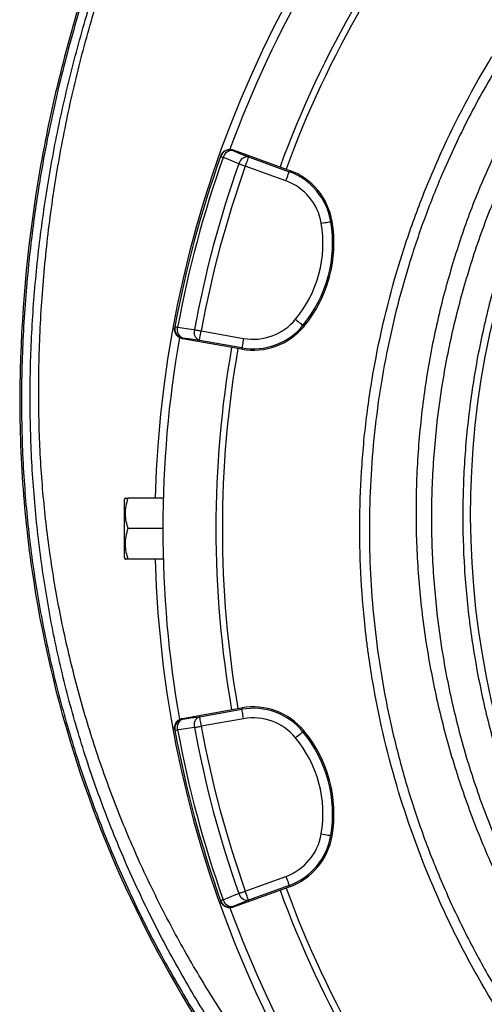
# Model space of a CAD drawing. Header units: millimetres. Extents: x 2532 to 4347, y 1532 to 5311.
# Tile 12 of 22: x 2532 to 2821, y 4086 to 4698. Entities that reach past the tile are written whole.
import ezdxf

# ---------------------------------------------------------------- set-up
doc = ezdxf.new("R2010")
doc.units = ezdxf.units.MM
doc.header["$LTSCALE"] = 2

msp = doc.modelspace()

# ---------------------------------------------------------------- linework, layer by layer
at = {"color": 7, "linetype": 'Continuous', "lineweight": 25}
for p, q in [((2657.45, 4613.68), (2657.29, 4613.23)), ((2665.16, 4617.31), (2665, 4616.86)), ((2665.16, 4617.31), (2698.03, 4605.35)), ((2697.92, 4598.11), (2672.68, 4607.3)), ((2674.73, 4612.93), (2699.97, 4603.74)), ((2698.03, 4605.35), (2700.26, 4604.54)), ((2700.26, 4604.54), (2699.97, 4603.74)), ((2726.68, 4572.85), (2725.85, 4572.71)), ((2628.89, 4507.26), (2628.81, 4506.79)), ((2645.19, 4504.71), (2671.64, 4500.05)), ((2709.19, 4507.54), (2708.54, 4508.08)), ((2633.75, 4500.27), (2633.67, 4499.8)), ((2668.12, 4493.72), (2633.67, 4499.8)), ((2670.6, 4494.14), (2644.15, 4498.81)), ((2670.45, 4493.31), (2668.12, 4493.72)), ((2670.45, 4493.31), (2670.6, 4494.14)), ((2597.99, 4400.71), (2597.41, 4399.71)), ((2597.41, 4399.71), (2597.41, 4363.71)), ((2621.67, 4400.71), (2599.68, 4400.71)), ((2621.41, 4381.71), (2599.68, 4381.71)), ((2597.41, 4363.71), (2597.99, 4362.71)), ((2621.67, 4362.71), (2599.68, 4362.71)), ((2668.12, 4269.7), (2670.45, 4270.11)), ((2670.45, 4270.11), (2670.6, 4269.28)), ((2633.67, 4263.62), (2668.12, 4269.7)), ((2644.15, 4264.61), (2670.6, 4269.28)), ((2633.67, 4263.62), (2633.75, 4263.15)), ((2671.64, 4263.37), (2645.19, 4258.71)), ((2628.81, 4256.62), (2628.89, 4256.16)), ((2709.19, 4255.88), (2708.54, 4255.34)), ((2726.68, 4190.57), (2725.85, 4190.71)), ((2672.68, 4156.12), (2697.92, 4165.31)), ((2698.03, 4158.07), (2665.16, 4146.11)), ((2699.97, 4159.68), (2674.73, 4150.49)), ((2700.26, 4158.88), (2698.03, 4158.07)), ((2700.26, 4158.88), (2699.97, 4159.68)), ((2657.29, 4150.18), (2657.45, 4149.74)), ((2665, 4146.56), (2665.16, 4146.11))]:
    msp.add_line(p, q, dxfattribs=at)
at = {"color": 7, "linetype": 'Continuous', "lineweight": 25, "flags": 128}
for points in [[(2657.29, 4613.23), (2657.32, 4613.22), (2657.4, 4613.2), (2657.53, 4613.15), (2657.72, 4613.08), (2657.96, 4613), (2658.24, 4612.9), (2658.57, 4612.78), (2658.95, 4612.65)], [(2665, 4616.86), (2669.75, 4614.94), (2674.73, 4612.93)], [(2668.68, 4608.71), (2660.81, 4611.89), (2658.95, 4612.65)], [(2668.68, 4608.71), (2669.09, 4608.57), (2669.53, 4608.41), (2670.01, 4608.24), (2670.51, 4608.06), (2671.03, 4607.88), (2671.57, 4607.69), (2672.12, 4607.49), (2672.68, 4607.3)], [(2674.73, 4612.93), (2674.67, 4612.79), (2674.55, 4612.45), (2674.36, 4611.91), (2674.1, 4611.21), (2673.79, 4610.37), (2673.44, 4609.41), (2673.07, 4608.37), (2672.68, 4607.3)], [(2697.92, 4598.11), (2698.31, 4599.18), (2698.69, 4600.22), (2699.04, 4601.18), (2699.34, 4602.02), (2699.6, 4602.73), (2699.79, 4603.26), (2699.92, 4603.6), (2699.97, 4603.74)], [(2719.94, 4571.7), (2721.07, 4571.89), (2722.16, 4572.08), (2723.16, 4572.25), (2724.05, 4572.4), (2724.79, 4572.52), (2725.34, 4572.62), (2725.7, 4572.68), (2725.85, 4572.71)], [(2703.92, 4511.91), (2704.8, 4511.18), (2705.65, 4510.47), (2706.43, 4509.82), (2707.13, 4509.25), (2707.7, 4508.77), (2708.14, 4508.41), (2708.42, 4508.18), (2708.54, 4508.08)], [(2628.89, 4507.26), (2628.92, 4507.26), (2629.01, 4507.24), (2629.15, 4507.22), (2629.34, 4507.18), (2629.59, 4507.13), (2629.89, 4507.08), (2630.23, 4507.02), (2630.62, 4506.94)], [(2630.62, 4506.94), (2639.03, 4505.76), (2641.02, 4505.49)], [(2641.02, 4505.49), (2641.45, 4505.41), (2641.91, 4505.32), (2642.41, 4505.23), (2642.93, 4505.13), (2643.48, 4505.03), (2644.04, 4504.93), (2644.61, 4504.82), (2645.19, 4504.71)], [(2644.15, 4498.81), (2644.17, 4498.96), (2644.24, 4499.32), (2644.33, 4499.87), (2644.46, 4500.61), (2644.62, 4501.49), (2644.8, 4502.5), (2644.99, 4503.59), (2645.19, 4504.71)], [(2644.15, 4498.81), (2638.84, 4499.55), (2633.75, 4500.27)], [(2671.64, 4500.05), (2671.44, 4498.92), (2671.25, 4497.83), (2671.07, 4496.83), (2670.92, 4495.94), (2670.79, 4495.21), (2670.69, 4494.65), (2670.63, 4494.29), (2670.6, 4494.14)], [(2633.75, 4263.15), (2638.84, 4263.86), (2644.15, 4264.61)], [(2644.15, 4264.61), (2644.17, 4264.46), (2644.24, 4264.1), (2644.33, 4263.55), (2644.46, 4262.81), (2644.62, 4261.92), (2644.8, 4260.92), (2644.99, 4259.83), (2645.19, 4258.71)], [(2671.64, 4263.37), (2671.44, 4264.5), (2671.25, 4265.58), (2671.07, 4266.59), (2670.92, 4267.47), (2670.79, 4268.21), (2670.69, 4268.77), (2670.63, 4269.13), (2670.6, 4269.28)], [(2641.02, 4257.93), (2632.61, 4256.75), (2630.62, 4256.48)], [(2641.02, 4257.93), (2641.45, 4258.01), (2641.91, 4258.1), (2642.41, 4258.19), (2642.93, 4258.29), (2643.48, 4258.39), (2644.04, 4258.49), (2644.61, 4258.6), (2645.19, 4258.71)], [(2628.89, 4256.16), (2628.92, 4256.16), (2629.01, 4256.18), (2629.15, 4256.2), (2629.34, 4256.24), (2629.59, 4256.28), (2629.89, 4256.34), (2630.23, 4256.4), (2630.62, 4256.48)], [(2703.92, 4251.51), (2704.8, 4252.24), (2705.65, 4252.95), (2706.43, 4253.6), (2707.13, 4254.17), (2707.7, 4254.65), (2708.14, 4255.01), (2708.42, 4255.24), (2708.54, 4255.34)], [(2719.94, 4191.72), (2721.07, 4191.53), (2722.16, 4191.34), (2723.16, 4191.17), (2724.05, 4191.02), (2724.79, 4190.89), (2725.34, 4190.8), (2725.7, 4190.74), (2725.85, 4190.71)], [(2697.92, 4165.31), (2698.31, 4164.23), (2698.69, 4163.2), (2699.04, 4162.24), (2699.34, 4161.39), (2699.6, 4160.69), (2699.79, 4160.16), (2699.92, 4159.82), (2699.97, 4159.68)], [(2658.95, 4150.77), (2666.82, 4153.95), (2668.68, 4154.71)], [(2668.68, 4154.71), (2669.09, 4154.85), (2669.53, 4155.01), (2670.01, 4155.18), (2670.51, 4155.36), (2671.03, 4155.54), (2671.57, 4155.73), (2672.12, 4155.93), (2672.68, 4156.12)], [(2674.73, 4150.49), (2674.67, 4150.63), (2674.55, 4150.97), (2674.36, 4151.5), (2674.1, 4152.21), (2673.79, 4153.05), (2673.44, 4154.01), (2673.07, 4155.05), (2672.68, 4156.12)], [(2657.29, 4150.18), (2657.32, 4150.19), (2657.4, 4150.22), (2657.53, 4150.27), (2657.72, 4150.34), (2657.96, 4150.42), (2658.24, 4150.52), (2658.57, 4150.64), (2658.95, 4150.77)], [(2674.73, 4150.49), (2669.75, 4148.48), (2665, 4146.56)]]:
    msp.add_lwpolyline(points, dxfattribs=at)
at = {"color": 7, "linetype": 'Continuous', "lineweight": 25}
for centre, radius, start, end in [((3309.41, 4381.71), 693, 1.57108, 178.42892), ((3309.41, 4381.71), 688, 140.06013, 159.93652), ((3309.41, 4381.71), 655, 140.09164, 159.90836), ((3309.41, 4381.71), 651, 140.0922, 159.9078), ((3309.41, 4381.71), 692, 160.45336, 169.54664), ((2662.94, 4611.23), 6, 69.9828, 160.43582), ((2664.33, 4611.37), 5.53, 83.09716, 166.64387), ((3309.41, 4381.71), 690.24, 160.45336, 169.54664), ((3309.41, 4381.71), 679.76, 160.49145, 169.50855), ((3309.41, 4381.71), 675.51, 160.49145, 169.50855), ((2674.06, 4607.44), 5.53, 83.10271, 166.66366), ((2686.22, 4565.97), 40.2, 9.65135, 70), ((2686.22, 4565.97), 41.05, 9.65135, 70), ((2686.22, 4565.97), 34.21, 9.65135, 70), ((3338.57, 4390.91), 526, 156.68707, 206.87491), ((2646.78, 4559.26), 74.21, 320.34865, 9.65135), ((2646.78, 4559.26), 80.2, 320.34865, 9.65135), ((2646.78, 4559.26), 81.05, 320.34865, 9.65135), ((2677.58, 4533.73), 34.21, 260, 320.34865), ((2634.79, 4506.18), 6, 169.56416, 260.017), ((2635.92, 4505.36), 5.53, 163.35543, 246.90323), ((2646.32, 4503.9), 5.53, 163.33619, 246.89748), ((2677.58, 4533.73), 41.05, 260, 320.34865), ((2677.58, 4533.73), 40.2, 260, 320.34865), ((3309.41, 4381.71), 688, 170.06289, 180), ((3309.41, 4381.71), 655, 170.09164, 189.90836), ((3309.41, 4381.71), 651, 170.0922, 189.9078), ((3309.41, 4381.71), 688, 180, 189.94027), ((3309.41, 4381.71), 693, 181.57108, 267.02226), ((2677.58, 4229.68), 41.05, 39.65135, 100), ((2646.32, 4259.52), 5.53, 113.10252, 196.66381), ((2677.58, 4229.68), 40.2, 39.65135, 100), ((2677.58, 4229.68), 34.21, 39.65135, 100), ((2634.79, 4257.24), 6, 99.983, 190.43584), ((2635.92, 4258.06), 5.53, 113.09677, 196.64457), ((3309.41, 4381.71), 679.76, 190.49145, 199.50855), ((3309.41, 4381.71), 675.51, 190.49145, 199.50855), ((3309.41, 4381.71), 692, 190.45336, 199.54664), ((3309.41, 4381.71), 690.24, 190.45336, 199.54664), ((2646.78, 4204.16), 80.2, 350.34865, 39.65135), ((2646.78, 4204.16), 81.05, 350.34865, 39.65135), ((2646.78, 4204.16), 74.21, 350.34865, 39.65135), ((2686.22, 4197.45), 34.21, 290, 350.34865), ((2686.22, 4197.45), 40.2, 290, 350.34865), ((2686.22, 4197.45), 41.05, 290, 350.34865), ((2674.06, 4155.98), 5.53, 193.33634, 276.89729), ((3309.41, 4381.71), 655, 200.09164, 219.90836), ((3309.41, 4381.71), 651, 200.0922, 219.9078), ((2662.94, 4152.19), 6, 199.56418, 290.0172), ((2664.33, 4152.05), 5.53, 193.35613, 276.90284), ((3309.41, 4381.71), 688, 200.05764, 219.93679)]:
    msp.add_arc(centre, radius, start, end, dxfattribs=at)
for points, knots in [([(3308.79, 5306.59), (3267.85, 5302.35), (3227.1, 5295.37), (3166.72, 5280.77), (3146.71, 5275.22), (3107.01, 5262.73), (3087.35, 5255.78), (3029.47, 5232.85), (2992.19, 5214.8), (2920.79, 5173.6), (2886.67, 5150.45), (2822.06, 5099.34), (2791.55, 5071.36), (2734.78, 5011.07), (2708.54, 4978.8), (2661.11, 4910.75), (2639.91, 4874.98), (2603.01, 4800.95), (2587.33, 4762.72), (2561.73, 4684.47), (2551.79, 4644.44), (2537.79, 4563.09), (2533.74, 4521.79), (2532.49, 4469.8), (2532.42, 4459.37), (2532.74, 4438.54), (2533.12, 4428.16), (2534.93, 4397.12), (2537.03, 4376.57), (2545.87, 4315.51), (2555.19, 4275.59), (2592.77, 4159.42), (2630.65, 4086.74), (2705.05, 3989.11), (2732.73, 3958.49), (2792.98, 3902.26), (2825.56, 3876.67), (2860.09, 3854.11)], [0, 0, 0, 0, 0.0625, 0.0625, 0.09375, 0.09375, 0.125, 0.125, 0.1875, 0.1875, 0.25, 0.25, 0.3125, 0.3125, 0.375, 0.375, 0.4375, 0.4375, 0.5, 0.5, 0.5625, 0.5625, 0.625, 0.625, 0.640625, 0.640625, 0.65625, 0.65625, 0.6875, 0.6875, 0.75, 0.75, 0.875, 0.875, 0.9375, 0.9375, 1, 1, 1, 1]), ([(3308.9, 5305.55), (3292.7, 5303.62), (3263.46, 5300.15), (3221.54, 5292.52), (3183.03, 5283.96), (3144.92, 5273.7), (3107.31, 5261.8), (3072.41, 5249), (3040.16, 5235.59), (3010.49, 5221.89), (2981.36, 5207.05), (2952.83, 5191.11), (2924.94, 5174.07), (2897.72, 5155.98), (2871.22, 5136.84), (2845.49, 5116.69), (2816.92, 5092.49), (2786.02, 5063.7), (2753.47, 5029.82), (2722.85, 4994.22), (2694.28, 4957.01), (2667.84, 4918.3), (2643.58, 4878.19), (2621.57, 4836.8), (2601.88, 4794.26), (2584.56, 4750.7), (2569.71, 4706.24), (2557.33, 4661.02), (2548.3, 4619.05), (2541.95, 4580.6), (2537.32, 4542.87), (2534.18, 4501.98), (2533.11, 4458.01), (2534.51, 4415.33), (2538.3, 4374.1), (2544.17, 4334.41), (2552.22, 4295.1), (2562.44, 4256.31), (2574.78, 4218.13), (2589.19, 4180.78), (2605.61, 4144.35), (2623.99, 4108.96), (2644.3, 4074.64), (2666.49, 4041.51), (2690.47, 4009.65), (2715.8, 3979.58), (2742.33, 3951.33), (2769.91, 3924.85), (2798.9, 3899.9), (2826.52, 3878.26), (2844.98, 3865.73), (2852.9, 3860.36)], [0, 0, 0, 0, 0.024886, 0.044924, 0.064991, 0.085066, 0.105129, 0.125163, 0.141782, 0.158408, 0.175027, 0.191645, 0.20827, 0.224889, 0.241508, 0.258134, 0.274753, 0.298636, 0.322538, 0.346421, 0.370247, 0.394092, 0.417918, 0.441744, 0.465588, 0.489413, 0.513239, 0.537084, 0.56091, 0.578723, 0.596537, 0.618897, 0.641273, 0.663628, 0.684019, 0.704427, 0.724819, 0.74521, 0.765617, 0.786008, 0.806277, 0.826562, 0.846831, 0.867099, 0.887383, 0.907651, 0.927056, 0.946502, 0.96596, 0.985404, 1, 1, 1, 1]), ([(2822.48, 3888.67), (2819.58, 3890.79), (2805.8, 3900.88), (2782.5, 3920.79), (2752.74, 3948.33), (2724.67, 3977.61), (2698.29, 4008.33), (2673.72, 4040.42), (2651.06, 4073.85), (2630.31, 4108.56), (2611.52, 4144.43), (2594.75, 4181.29), (2580.09, 4218.97), (2567.62, 4257.29), (2557.42, 4296.19), (2549.46, 4335.6), (2543.68, 4375.45), (2540.06, 4415.55), (2538.58, 4455.74), (2539.26, 4496.18), (2542.03, 4536.82), (2546.8, 4577.62), (2553.55, 4618.18), (2562.25, 4658.37), (2572.87, 4698.05), (2586.04, 4739.08), (2602.15, 4781.31), (2621.48, 4824.53), (2643.23, 4866.67), (2667.28, 4907.53), (2693.53, 4946.93), (2721.92, 4984.71), (2752.42, 5020.78), (2784.94, 5055.13), (2819.37, 5087.67), (2855.56, 5118.25), (2893.33, 5146.72), (2932.44, 5172.86), (2972.79, 5196.63), (3014.22, 5218.06), (3055.81, 5236.74), (3097.37, 5252.79), (3138.73, 5266.41), (3180.77, 5278.02), (3223.32, 5287.56), (3266.21, 5295.21), (3295.02, 5298.61), (3309.41, 5300.31)], [0, 0, 0, 0, 0.005629, 0.026809, 0.048024, 0.06924, 0.090423, 0.111538, 0.132619, 0.153767, 0.174949, 0.196132, 0.217281, 0.238362, 0.259327, 0.280352, 0.301412, 0.322477, 0.343513, 0.364485, 0.385918, 0.407402, 0.428911, 0.450421, 0.471904, 0.493337, 0.518022, 0.542785, 0.567587, 0.592389, 0.617152, 0.641836, 0.6665, 0.691241, 0.716021, 0.740801, 0.765541, 0.790204, 0.814584, 0.838982, 0.863362, 0.886087, 0.908864, 0.931671, 0.954482, 0.977268, 1, 1, 1, 1]), ([(3187.41, 3828.85), (3165.39, 3833.73), (3143.79, 3839.89), (3112.04, 3851.03), (3101.56, 3855.06), (3086, 3861.58), (3080.84, 3863.83), (3070.58, 3868.5), (3065.49, 3870.91), (3040.29, 3883.29), (3020.88, 3894.31), (2983.55, 3918.5), (2965.62, 3931.68), (2939.85, 3953.09), (2931.44, 3960.5), (2919.12, 3972.03), (2915.06, 3975.95), (2907.07, 3983.88), (2903.15, 3987.89), (2883.88, 4008.22), (2869.54, 4025.28), (2842.95, 4060.93), (2830.7, 4079.53), (2816.74, 4103.76), (2814.01, 4108.66), (2808.69, 4118.55), (2806.1, 4123.55), (2798.54, 4138.68), (2793.83, 4148.87), (2780.64, 4179.71), (2773.12, 4200.66), (2760.57, 4243.33), (2755.55, 4265.05), (2750.86, 4292.69), (2750.01, 4298.24), (2748.85, 4306.61), (2748.48, 4309.4), (2747.79, 4315), (2747.46, 4317.79), (2745.94, 4331.78), (2745.06, 4342.98), (2743.42, 4376.61), (2743.66, 4399.05), (2745.65, 4427.16), (2746.13, 4432.78), (2747.25, 4443.96), (2747.9, 4449.54), (2750.08, 4466.2), (2751.86, 4477.22), (2758.15, 4510.06), (2763.63, 4531.64), (2773.76, 4563.54), (2777.46, 4574.09), (2783.49, 4589.8), (2785.59, 4595.02), (2789.94, 4605.41), (2792.19, 4610.58), (2803.84, 4636.22), (2814.35, 4656.12), (2826.06, 4675.4)], [0, 0, 0, 0, 0.0625, 0.0625, 0.09375, 0.09375, 0.109375, 0.109375, 0.125, 0.125, 0.1875, 0.1875, 0.25, 0.25, 0.28125, 0.28125, 0.296875, 0.296875, 0.3125, 0.3125, 0.375, 0.375, 0.4375, 0.4375, 0.453125, 0.453125, 0.46875, 0.46875, 0.5, 0.5, 0.5625, 0.5625, 0.625, 0.625, 0.640625, 0.640625, 0.648437, 0.648437, 0.65625, 0.65625, 0.6875, 0.6875, 0.75, 0.75, 0.765625, 0.765625, 0.78125, 0.78125, 0.8125, 0.8125, 0.875, 0.875, 0.90625, 0.90625, 0.921875, 0.921875, 0.9375, 0.9375, 1, 1, 1, 1]), ([(2831.18, 4672.29), (2827.79, 4666.59), (2821.03, 4655.19), (2811.64, 4637.61), (2802.83, 4619.71), (2793.32, 4598.48), (2783.56, 4573.8), (2774.08, 4545.54), (2766.04, 4516.56), (2759.53, 4486.92), (2754.6, 4456.72), (2751.38, 4426.81), (2749.8, 4397.31), (2749.74, 4368.19), (2751.21, 4339), (2754.26, 4309.25), (2759.02, 4279.12), (2765.56, 4248.74), (2773.84, 4218.47), (2783.92, 4188.44), (2795.8, 4158.74), (2809.22, 4130.04), (2824.1, 4102.41), (2840.32, 4075.9), (2858.16, 4050.09), (2877.61, 4025.08), (2898.64, 4000.99), (2920.81, 3978.35), (2943.99, 3957.2), (2968.08, 3937.56), (2993.45, 3919.06), (3020.15, 3902.02), (3040.27, 3890.22), (3051.62, 3884.67), (3053.4, 3883.81)], [0, 0, 0, 0, 0.021642, 0.043284, 0.065035, 0.086787, 0.11921, 0.151655, 0.184077, 0.217365, 0.250679, 0.283967, 0.31553, 0.347092, 0.379001, 0.410909, 0.444709, 0.478535, 0.512336, 0.547119, 0.58193, 0.616713, 0.650512, 0.684338, 0.718137, 0.752918, 0.787726, 0.822507, 0.856312, 0.890142, 0.923947, 0.958735, 0.993552, 1, 1, 1, 1]), ([(2657.45, 4613.68), (2657.74, 4614.3), (2658.32, 4615.53), (2659.89, 4616.87), (2661.79, 4617.64), (2663.63, 4617.75), (2664.72, 4617.44), (2665.16, 4617.31)], [0, 0, 0, 0, 0.213873, 0.427754, 0.641574, 0.855265, 1, 1, 1, 1]), ([(2827.18, 4613.63), (2823.84, 4606.22), (2815.79, 4588.4), (2805.35, 4559.32), (2795.28, 4525.5), (2787.39, 4489.92), (2781.83, 4452.68), (2778.89, 4415.12), (2778.58, 4377.5), (2780.92, 4340.17), (2785.88, 4303.26), (2793.35, 4266.85), (2803.29, 4230.96), (2815.72, 4195.85), (2828.6, 4165.57), (2838.13, 4147.45), (2841.88, 4140.32)], [0, 0, 0, 0, 0.049519, 0.119096, 0.188479, 0.26507, 0.341929, 0.418881, 0.495743, 0.572336, 0.647905, 0.72373, 0.799637, 0.875454, 0.951017, 1, 1, 1, 1]), ([(2849.47, 4143.86), (2847.95, 4146.61), (2840.45, 4160.11), (2829.27, 4185.46), (2816.11, 4219.76), (2805.56, 4254.93), (2797.45, 4290.68), (2791.86, 4326.89), (2788.82, 4363.37), (2788.34, 4399.97), (2790.43, 4436.52), (2795.06, 4472.85), (2802.22, 4508.8), (2811.93, 4544.17), (2823.31, 4577.31), (2832.59, 4598.14), (2836.88, 4607.77)], [0, 0, 0, 0, 0.019508, 0.095754, 0.171998, 0.248244, 0.324488, 0.400734, 0.476978, 0.553224, 0.629468, 0.705714, 0.781958, 0.858204, 0.934448, 1, 1, 1, 1]), ([(2851.64, 4600.89), (2847.18, 4590.06), (2838.18, 4568.22), (2827.48, 4534.31), (2818.93, 4499.56), (2812.77, 4464.24), (2808.95, 4428.55), (2807.53, 4392.73), (2808.52, 4356.93), (2811.97, 4321.29), (2817.83, 4285.89), (2826.02, 4250.92), (2836.55, 4216.63), (2849.17, 4183.12), (2859.47, 4161.65), (2864.61, 4150.92)], [0, 0, 0, 0, 0.075598, 0.152409, 0.229292, 0.306438, 0.383673, 0.46082, 0.537704, 0.61464, 0.691838, 0.769125, 0.846324, 0.923262, 1, 1, 1, 1]), ([(2633.67, 4499.8), (2633.28, 4499.87), (2632.9, 4499.97), (2632.16, 4500.26), (2631.81, 4500.44), (2631.14, 4500.87), (2630.83, 4501.11), (2630.27, 4501.65), (2630.01, 4501.96), (2629.56, 4502.61), (2629.37, 4502.95), (2629.05, 4503.68), (2628.93, 4504.05), (2628.76, 4504.82), (2628.72, 4505.21), (2628.7, 4506.01), (2628.74, 4506.4), (2628.81, 4506.79)], [0, 0, 0, 0, 0.125, 0.125, 0.25, 0.25, 0.375, 0.375, 0.5, 0.5, 0.625, 0.625, 0.75, 0.75, 0.875, 0.875, 1, 1, 1, 1]), ([(2599.68, 4400.71), (2599.19, 4399.06), (2598.2, 4395.73), (2597.84, 4390.79), (2598.37, 4386.06), (2599.24, 4383.17), (2599.68, 4381.71)], [0, 0, 0, 0, 0.2646091, 0.5349498, 0.7653476, 1, 1, 1, 1]), ([(2598.1, 4400.71), (2598.08, 4400.71), (2598.01, 4400.71), (2598.73, 4400.71), (2599.46, 4400.71), (2599.68, 4400.71)], [0, 0, 0, 0, 0.249773, 0.764242, 1, 1, 1, 1]), ([(2599.68, 4381.71), (2599.19, 4380.06), (2598.2, 4376.73), (2597.84, 4371.79), (2598.37, 4367.06), (2599.24, 4364.17), (2599.68, 4362.71)], [0, 0, 0, 0, 0.264604, 0.53495, 0.765342, 1, 1, 1, 1]), ([(2599.68, 4362.71), (2599.46, 4362.71), (2598.74, 4362.71), (2598.02, 4362.71), (2598.09, 4362.71), (2598.11, 4362.71)], [0, 0, 0, 0, 0.235755, 0.737375, 1, 1, 1, 1]), ([(2628.81, 4256.62), (2628.74, 4257.02), (2628.7, 4257.41), (2628.72, 4258.19), (2628.76, 4258.59), (2628.93, 4259.36), (2629.05, 4259.74), (2629.36, 4260.46), (2629.56, 4260.81), (2630, 4261.46), (2630.26, 4261.76), (2630.83, 4262.31), (2631.14, 4262.55), (2631.8, 4262.98), (2632.15, 4263.16), (2632.89, 4263.45), (2633.28, 4263.55), (2633.67, 4263.62)], [0, 0, 0, 0, 0.125, 0.125, 0.25, 0.25, 0.375, 0.375, 0.5, 0.5, 0.625, 0.625, 0.75, 0.75, 0.875, 0.875, 1, 1, 1, 1]), ([(2665.16, 4146.11), (2664.5, 4145.94), (2663.19, 4145.6), (2661.14, 4145.96), (2659.35, 4146.92), (2658.08, 4148.27), (2657.63, 4149.31), (2657.45, 4149.74)], [0, 0, 0, 0, 0.213554, 0.427098, 0.640706, 0.854434, 1, 1, 1, 1])]:
    msp.add_open_spline(points, degree=3, knots=knots, dxfattribs=at)
at = {"color": 8, "linetype": 'Continuous', "lineweight": 25}
msp.add_open_spline([(2762.79, 3955.76), (2755.26, 3963), (2738.73, 3978.92), (2714.91, 4005.19), (2691.1, 4034.11), (2668.97, 4064.24), (2648.66, 4095.25), (2630.16, 4127.07), (2613.47, 4159.6), (2598.5, 4192.99), (2585.17, 4227.4), (2573.56, 4262.79), (2563.75, 4299.09), (2555.85, 4336.01), (2549.91, 4373.46), (2545.97, 4411.37), (2544.08, 4449.63), (2544.23, 4489.47), (2546.35, 4530.69), (2550.72, 4573.09), (2557.24, 4615.13), (2565.88, 4656.72), (2576.62, 4697.79), (2589.44, 4738.27), (2604.34, 4778.09), (2621.56, 4817.78), (2641.17, 4857.21), (2663.24, 4896.19), (2687.39, 4933.99), (2713.56, 4970.44), (2741.65, 5005.43), (2771.11, 5038.34), (2801.71, 5069.15), (2833.29, 5097.86), (2866.25, 5124.89), (2900.52, 5150.18), (2936.04, 5173.7), (2972.74, 5195.41), (3010.57, 5215.27), (3050.08, 5233.51), (3091.23, 5249.97), (3133.91, 5264.41), (3177.22, 5276.73), (3220.97, 5286.84), (3265.03, 5294.93), (3294.63, 5298.5), (3309.41, 5300.28)], degree=3, knots=[0, 0, 0, 0, 0.017302, 0.038037, 0.058726, 0.079357, 0.099936, 0.120118, 0.140293, 0.160479, 0.180696, 0.201376, 0.222122, 0.242945, 0.263859, 0.284878, 0.306018, 0.32724, 0.350809, 0.374315, 0.397774, 0.421196, 0.444598, 0.468004, 0.491434, 0.514912, 0.539565, 0.564262, 0.588986, 0.613722, 0.638457, 0.663177, 0.686743, 0.710267, 0.733753, 0.757223, 0.780701, 0.804207, 0.827759, 0.851369, 0.87618, 0.90107, 0.925907, 0.950666, 0.97536, 1, 1, 1, 1], dxfattribs=at)

doc.saveas('drawing.dxf')
